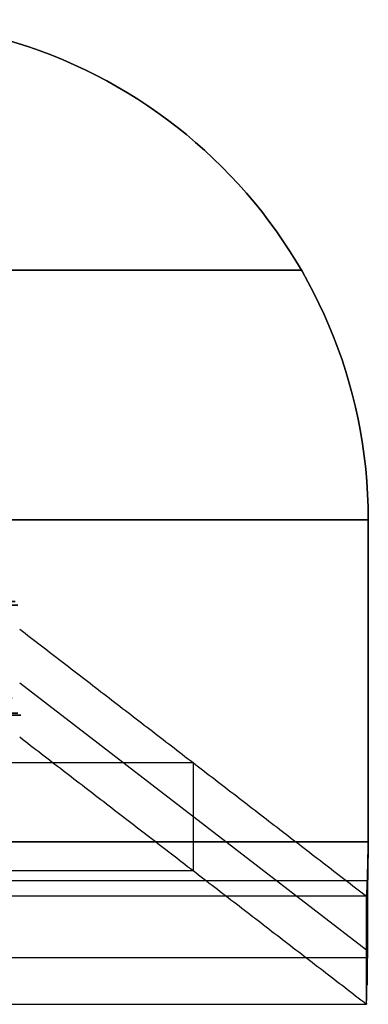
# Model space of a CAD drawing. Header units: millimetres. Extents: x -248 to 248, y -256 to 255.
# Tile 20 of 64: x 209 to 222, y -256 to -219. Entities that reach past the tile are written whole.
import ezdxf

# ---------------------------------------------------------------- set-up
doc = ezdxf.new("R2010")
doc.units = ezdxf.units.MM
doc.layers.add('Défaut', color=7, linetype='Continuous', true_color=0x000000)

msp = doc.modelspace()

# ---------------------------------------------------------------- linework, layer by layer
at = {"layer": 'Défaut'}
for p, q in [((205.501, -228.602, 4.875), (219.554, -228.602, 4.875)), ((219.554, -228.602, 0.875), (205.501, -228.602, 0.875)), ((221.963, -253.798, 6.974), (209.131, -243.901, 384.896)), ((178.547, -246.85, 195.883), (215.547, -246.85, 195.883)), ((215.547, -246.85, 195.883), (215.547, -250.849, 195.987)), ((178.547, -250.849, 195.987), (215.547, -250.849, 195.987))]:
    msp.add_line(p, q, dxfattribs=at)
at = {"layer": 'Défaut', "extrusion": (0, 0, -1)}
msp.add_arc((-203.532, -237.852, -2.875), 18.5, 360, 180, dxfattribs=at)
at = {"layer": 'Défaut'}
for centre in [(203.532, -237.852, 0.875), (203.532, -237.852, 4.875)]:
    msp.add_arc(centre, 18.5, 360, 180, dxfattribs=at)
for points, degree in [([(222.032, -237.852, 4.875), (213.766, -237.852, 4.875), (205.501, -237.852, 4.875)], 2), ([(205.501, -237.852, 0.875), (213.766, -237.852, 0.875), (222.032, -237.852, 0.875)], 2), ([(222.032, -249.793, 4.869), (222.032, -245.812, 4.882), (222.032, -241.832, 4.873), (222.032, -237.852, 4.875)], 3), ([(222.032, -237.852, 0.875), (222.032, -237.852, 2.875), (222.032, -237.852, 4.875)], 2), ([(222.032, -249.78, 0.869), (222.032, -245.815, 0.882), (222.032, -241.835, 0.873), (222.032, -237.852, 0.875)], 3), ([(222.032, -237.852, 2.875), (222.032, -241.834, 2.873), (222.032, -245.814, 2.882), (222.032, -249.786, 2.869)], 3), ([(209.131, -241.902, 384.844), (215.547, -246.85, 195.883), (221.963, -251.798, 6.921)], 2), ([(222.032, -243.822, 4.876), (222.032, -243.823, 2.876), (222.032, -243.823, 0.876)], 2), ([(209.131, -245.901, 384.949), (215.547, -250.849, 195.987), (221.963, -255.797, 7.026)], 2), ([(185.032, -249.78, 0.869), (203.532, -249.78, 0.869), (222.032, -249.78, 0.869)], 2), ([(222.032, -249.793, 4.869), (203.532, -249.793, 4.869), (185.032, -249.793, 4.869)], 2), ([(216.852, -249.78, 0.869), (219.442, -249.78, 0.869), (222.032, -249.78, 0.869)], 2), ([(222.032, -249.796, 4.869), (222.007, -250.922, 4.868), (221.988, -251.828, 5.795), (221.963, -251.798, 6.921)], 3), ([(222.032, -249.78, 0.869), (222.031, -249.966, 0.869), (222.03, -250.15, 0.877), (222.028, -250.331, 0.893)], 3), ([(222.032, -249.78, 0.869), (222.032, -249.786, 2.869), (222.032, -249.793, 4.869)], 2), ([(221.963, -251.798, 6.921), (203.463, -251.798, 6.921), (184.963, -251.798, 6.921)], 2), ([(221.963, -255.797, 7.026), (221.963, -253.798, 6.974), (221.963, -251.798, 6.921)], 2), ([(222.009, -252.81, 1.679), (222.001, -253.774, 2.24), (221.993, -254.566, 3.061), (221.985, -255.093, 4.044)], 3), ([(221.967, -255.782, 6.418), (221.966, -255.797, 6.618), (221.964, -255.802, 6.821), (221.963, -255.797, 7.026)], 3), ([(184.963, -255.797, 7.026), (203.463, -255.797, 7.026), (221.963, -255.797, 7.026)], 2)]:
    msp.add_open_spline(points, degree=degree, dxfattribs=at)
for points, degree, knots in [([(4, -238.018, 433.63), (105.692, -238.018, 433.63), (207.384, -238.018, 433.63), (207.384, -238.018, 433.63), (207.384, -238.018, 433.63)], 2, [-205.130639, -205.130639, -205.130639, 0, 0, 0.000003, 0.000003, 0.000003]), ([(4, -239.906, 427.787), (105.821, -239.906, 427.787), (207.642, -239.906, 427.787), (207.642, -239.906, 427.787), (207.642, -239.906, 427.787)], 2, [-205.130639, -205.130639, -205.130639, 0, 0, 0.000001, 0.000001, 0.000001]), ([(4, -240.876, 421.722), (105.938, -240.876, 421.722), (207.876, -240.876, 421.722), (207.876, -240.876, 421.722), (207.876, -240.876, 421.722)], 2, [-205.130639, -205.130639, -205.130639, 0, 0, 0.000004, 0.000004, 0.000004]), ([(4, -241.018, 418.651), (105.991, -241.018, 418.651), (207.983, -241.018, 418.651), (207.983, -241.018, 418.651), (207.983, -241.018, 418.651)], 2, [-205.130639, -205.130639, -205.130639, 0, 0, 0.000018, 0.000018, 0.000018]), ([(207.384, -241.719, 435.148), (207.384, -241.719, 435.148), (207.384, -241.719, 435.148), (105.692, -241.719, 435.148), (4, -241.719, 435.148)], 2, [0, 0, 0, 0.000026, 0.000026, 203.383567, 203.383567, 203.383567]), ([(4, -242.881, 431.974), (105.758, -242.881, 431.974), (207.516, -242.881, 431.974), (207.516, -242.881, 431.974), (207.516, -242.881, 431.974)], 2, [-205.130639, -205.130639, -205.130639, 0, 0, 0, 0, 0]), ([(4, -244.457, 425.404), (105.881, -244.457, 425.404), (207.763, -244.457, 425.404), (207.763, -244.457, 425.404), (207.763, -244.457, 425.404)], 2, [-205.130639, -205.130639, -205.130639, 0, 0, 0.000015, 0.000015, 0.000015]), ([(207.983, -245.017, 418.745), (207.983, -245.017, 418.745), (207.983, -245.017, 418.745), (105.991, -245.017, 418.745), (4, -245.018, 418.745)], 2, [0, 0, 0, 0.000296, 0.000296, 203.983099, 203.983099, 203.983099]), ([(208.087, -245.096, 415.682), (208.087, -245.096, 415.682), (208.087, -245.096, 415.682), (106.044, -245.096, 415.682), (4, -245.096, 415.682)], 2, [0, 0, 0, 0.000097, 0.000097, 204.087205, 204.087205, 204.087205]), ([(221.963, -255.797, 7.026), (221.966, -255.808, 6.622), (221.968, -255.778, 6.226), (221.974, -255.641, 5.445), (221.977, -255.535, 5.062), (221.983, -255.241, 4.31), (221.986, -255.059, 3.954), (221.99, -254.735, 3.452), (221.992, -254.619, 3.29), (221.995, -254.368, 2.975), (221.996, -254.234, 2.823), (222, -253.815, 2.393), (222.003, -253.51, 2.137), (222.008, -253.014, 1.799), (222.009, -252.842, 1.694), (222.012, -252.488, 1.502), (222.014, -252.308, 1.415), (222.018, -251.757, 1.184), (222.021, -251.376, 1.066), (222.027, -250.585, 0.907), (222.029, -250.184, 0.868), (222.032, -249.78, 0.869)], 3, [0, 0, 0, 0, 1.201774, 1.201774, 2.403548, 2.403548, 3.605322, 3.605322, 4.206209, 4.206209, 4.807097, 4.807097, 6.008871, 6.008871, 6.609758, 6.609758, 7.210645, 7.210645, 8.412419, 8.412419, 9.614193, 9.614193, 9.614193, 9.614193]), ([(221.963, -251.798, 6.921), (221.966, -251.802, 6.787), (221.969, -251.792, 6.654), (221.974, -251.746, 6.393), (221.977, -251.71, 6.263), (221.983, -251.612, 6.014), (221.986, -251.552, 5.896), (221.992, -251.407, 5.673), (221.995, -251.323, 5.567), (222.003, -251.044, 5.282), (222.009, -250.818, 5.128), (222.018, -250.451, 4.974), (222.02, -250.323, 4.934), (222.026, -250.06, 4.882), (222.029, -249.927, 4.869), (222.032, -249.793, 4.869)], 3, [-3.210309, -3.210309, -3.210309, -3.210309, -2.80902, -2.80902, -2.407732, -2.407732, -2.006443, -2.006443, -1.605155, -1.605155, -0.802577, -0.802577, -0.401289, -0.401289, 0, 0, 0, 0]), ([(221.998, -251.229, 5.471), (221.998, -251.229, 5.471), (221.998, -251.229, 5.471), (221.998, -252.659, 4.074), (221.998, -254.089, 2.676), (221.998, -254.09, 2.676), (221.998, -254.09, 2.676)], 2, [0, 0, 0, 0, 0, 1, 1, 1.000303, 1.000303, 1.000303])]:
    msp.add_open_spline(points, degree=degree, knots=knots, dxfattribs=at)
for points in [[(221.998, -251.229, 5.471), (209.664, -251.229, 5.471), (197.331, -251.229, 5.471), (184.998, -251.229, 5.471)], [(221.998, -254.09, 2.676), (209.664, -254.09, 2.676), (197.331, -254.09, 2.676), (184.998, -254.09, 2.676)]]:
    msp.add_rational_spline(points, [0.99999999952, 0.999999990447, 0.999999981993, 0.999999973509], degree=3, dxfattribs=at)

doc.saveas('drawing.dxf')
